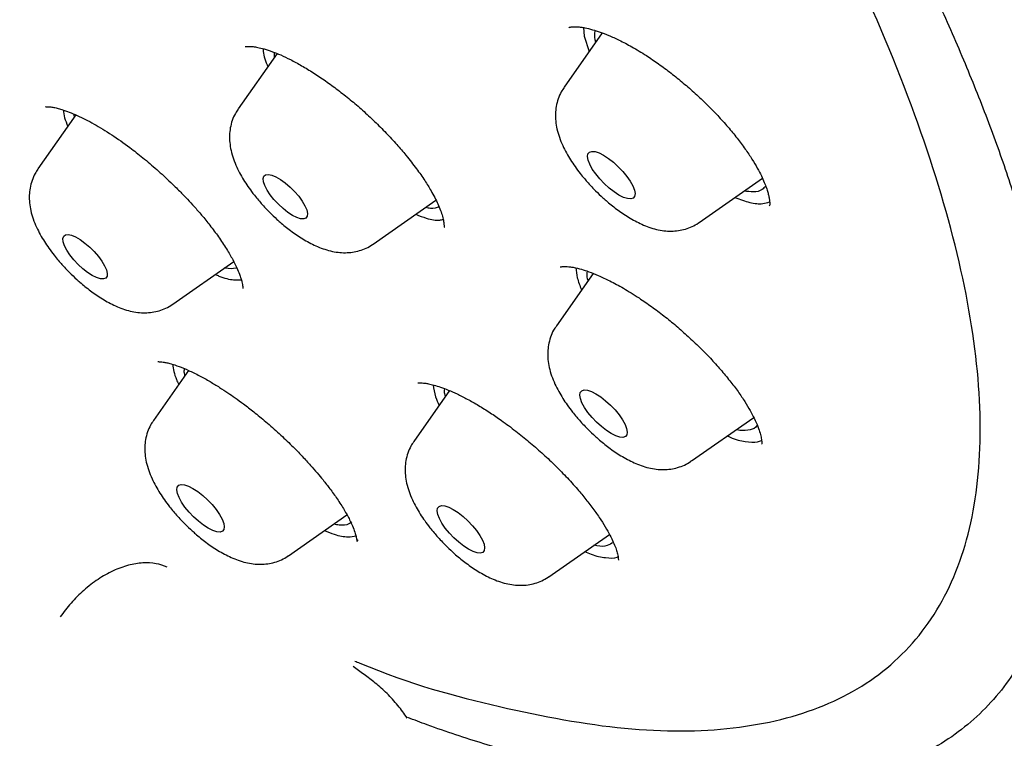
# Model space of a CAD drawing. Header units: millimetres. Extents: x 8 to 1577, y 12 to 2534.
# Tile 22 of 114: x 1344 to 1357, y 871 to 881. Entities that reach past the tile are written whole.
import ezdxf

# ---------------------------------------------------------------- set-up
doc = ezdxf.new("R2010")
doc.units = ezdxf.units.MM

msp = doc.modelspace()

# ---------------------------------------------------------------- linework, layer by layer
at = {"color": 7, "linetype": 'Continuous', "lineweight": 30}
for p, q in [((1351.624, 880.467), (1351.633, 880.356)), ((1351.863, 880.399), (1351.375, 879.703)), ((1351.633, 880.356), (1351.695, 880.16)), ((1347.304, 880.22), (1347.31, 880.225)), ((1347.705, 880.135), (1347.208, 879.428)), ((1347.674, 880.09), (1347.672, 880.148)), ((1345.133, 879.35), (1344.648, 878.66)), ((1345.116, 879.325), (1345.109, 879.36)), ((1353.1, 877.974), (1353.911, 878.539)), ((1348.934, 877.698), (1349.737, 878.26)), ((1346.374, 876.93), (1347.151, 877.474)), ((1351.746, 877.324), (1351.276, 876.654)), ((1346.573, 876.084), (1346.125, 875.444)), ((1349.909, 875.825), (1349.453, 875.175)), ((1353.002, 874.925), (1353.8, 875.482)), ((1347.85, 873.714), (1348.598, 874.236)), ((1351.178, 873.445), (1351.955, 873.987))]:
    msp.add_line(p, q, dxfattribs=at)
at = {"color": 7, "linetype": 'Continuous', "lineweight": 30, "flags": 128}
for points in [[(1352.076, 878.324), (1352.015, 878.365), (1351.951, 878.414), (1351.889, 878.471), (1351.83, 878.532), (1351.779, 878.596), (1351.735, 878.658), (1351.703, 878.718), (1351.682, 878.771), (1351.675, 878.816), (1351.68, 878.851), (1351.699, 878.873), (1351.73, 878.883), (1351.772, 878.88), (1351.822, 878.863), (1351.88, 878.834), (1351.942, 878.794), (1352.005, 878.745), (1352.068, 878.688), (1352.126, 878.627), (1352.178, 878.563), (1352.221, 878.501), (1352.254, 878.441), (1352.274, 878.388), (1352.282, 878.343), (1352.276, 878.308), (1352.257, 878.286), (1352.227, 878.276), (1352.185, 878.279), (1352.134, 878.296), (1352.076, 878.324)], [(1347.903, 878.065), (1347.843, 878.104), (1347.782, 878.152), (1347.722, 878.208), (1347.666, 878.267), (1347.617, 878.329), (1347.577, 878.389), (1347.548, 878.446), (1347.531, 878.495), (1347.527, 878.536), (1347.537, 878.566), (1347.559, 878.584), (1347.594, 878.588), (1347.638, 878.579), (1347.691, 878.558), (1347.749, 878.524), (1347.81, 878.48), (1347.871, 878.428), (1347.929, 878.37), (1347.982, 878.309), (1348.027, 878.248), (1348.061, 878.189), (1348.084, 878.136), (1348.094, 878.09), (1348.091, 878.055), (1348.075, 878.031), (1348.047, 878.02), (1348.007, 878.022), (1347.958, 878.037), (1347.903, 878.065)], [(1345.343, 877.297), (1345.283, 877.336), (1345.221, 877.384), (1345.161, 877.439), (1345.105, 877.499), (1345.056, 877.561), (1345.016, 877.621), (1344.987, 877.677), (1344.971, 877.727), (1344.967, 877.768), (1344.977, 877.798), (1344.999, 877.815), (1345.033, 877.82), (1345.078, 877.811), (1345.13, 877.789), (1345.188, 877.756), (1345.249, 877.712), (1345.311, 877.66), (1345.369, 877.602), (1345.422, 877.541), (1345.466, 877.48), (1345.501, 877.421), (1345.524, 877.368), (1345.534, 877.322), (1345.531, 877.287), (1345.515, 877.263), (1345.486, 877.252), (1345.447, 877.254), (1345.398, 877.269), (1345.343, 877.297)], [(1351.978, 875.275), (1351.916, 875.316), (1351.852, 875.365), (1351.79, 875.422), (1351.732, 875.483), (1351.68, 875.547), (1351.637, 875.609), (1351.604, 875.669), (1351.583, 875.722), (1351.576, 875.767), (1351.582, 875.802), (1351.6, 875.824), (1351.631, 875.834), (1351.673, 875.831), (1351.724, 875.814), (1351.781, 875.785), (1351.843, 875.745), (1351.906, 875.696), (1351.969, 875.639), (1352.027, 875.578), (1352.079, 875.514), (1352.122, 875.452), (1352.155, 875.392), (1352.175, 875.339), (1352.183, 875.294), (1352.177, 875.259), (1352.159, 875.237), (1352.128, 875.227), (1352.086, 875.23), (1352.035, 875.247), (1351.978, 875.275)], [(1346.826, 874.065), (1346.764, 874.105), (1346.701, 874.154), (1346.638, 874.211), (1346.58, 874.272), (1346.528, 874.336), (1346.485, 874.399), (1346.452, 874.458), (1346.432, 874.511), (1346.424, 874.556), (1346.43, 874.591), (1346.448, 874.614), (1346.479, 874.624), (1346.521, 874.62), (1346.572, 874.604), (1346.629, 874.575), (1346.691, 874.535), (1346.755, 874.485), (1346.817, 874.429), (1346.875, 874.367), (1346.927, 874.304), (1346.971, 874.241), (1347.003, 874.182), (1347.024, 874.128), (1347.031, 874.083), (1347.026, 874.049), (1347.007, 874.026), (1346.976, 874.016), (1346.934, 874.019), (1346.884, 874.036), (1346.826, 874.065)], [(1350.154, 873.796), (1350.092, 873.836), (1350.029, 873.886), (1349.967, 873.942), (1349.908, 874.004), (1349.856, 874.067), (1349.813, 874.13), (1349.781, 874.189), (1349.76, 874.243), (1349.752, 874.288), (1349.758, 874.322), (1349.777, 874.345), (1349.808, 874.355), (1349.849, 874.352), (1349.9, 874.335), (1349.958, 874.306), (1350.02, 874.266), (1350.083, 874.217), (1350.145, 874.16), (1350.204, 874.098), (1350.256, 874.035), (1350.299, 873.972), (1350.331, 873.913), (1350.352, 873.86), (1350.359, 873.815), (1350.354, 873.78), (1350.335, 873.757), (1350.304, 873.747), (1350.263, 873.751), (1350.212, 873.767), (1350.154, 873.796)]]:
    msp.add_lwpolyline(points, dxfattribs=at)
at = {"color": 7, "linetype": 'Continuous', "lineweight": 30}
for points, knots in [([(1394.298, 868.051), (1394.344, 868.096), (1394.434, 868.184), (1394.57, 868.324), (1394.688, 868.451), (1394.806, 868.586), (1394.906, 868.707), (1394.998, 868.824), (1395.083, 868.937), (1395.193, 869.093), (1395.32, 869.287), (1395.456, 869.517), (1395.578, 869.747), (1395.686, 869.971), (1395.785, 870.199), (1395.9, 870.497), (1396.019, 870.857), (1396.124, 871.261), (1396.206, 871.658), (1396.269, 872.054), (1396.316, 872.485), (1396.343, 872.883), (1396.354, 873.242), (1396.356, 873.539), (1396.352, 873.813), (1396.343, 874.069), (1396.33, 874.322), (1396.313, 874.577), (1396.292, 874.832), (1396.266, 875.093), (1396.236, 875.361), (1396.2, 875.641), (1396.16, 875.925), (1396.116, 876.204), (1396.072, 876.468), (1396.028, 876.716), (1395.982, 876.96), (1395.932, 877.208), (1395.879, 877.469), (1395.82, 877.747), (1395.755, 878.051), (1395.681, 878.384), (1395.613, 878.684), (1395.557, 878.928), (1395.517, 879.098), (1395.484, 879.236), (1395.459, 879.343), (1395.439, 879.424), (1395.423, 879.494), (1395.401, 879.583), (1395.371, 879.705), (1395.331, 879.868), (1395.283, 880.062), (1395.221, 880.306), (1395.147, 880.596), (1395.061, 880.923), (1394.971, 881.26), (1394.879, 881.601), (1394.783, 881.946), (1394.699, 882.243), (1394.628, 882.491), (1394.57, 882.69), (1394.512, 882.889), (1394.455, 883.084), (1394.401, 883.264), (1394.354, 883.42), (1394.315, 883.55), (1394.283, 883.655), (1394.257, 883.738), (1394.235, 883.81), (1394.209, 883.894), (1394.174, 884.007), (1394.128, 884.157), (1394.071, 884.338), (1394.003, 884.552), (1393.926, 884.793), (1393.842, 885.052), (1393.71, 885.455), (1393.533, 885.986), (1393.309, 886.639), (1393.086, 887.27), (1392.864, 887.884), (1392.641, 888.489), (1392.373, 889.197), (1392.06, 890.003), (1391.698, 890.905), (1391.308, 891.848), (1390.885, 892.839), (1390.422, 893.894), (1389.945, 894.953), (1389.329, 896.285), (1388.802, 897.394), (1388.374, 898.274), (1388.196, 898.638), (1388.026, 898.982), (1387.877, 899.281), (1387.75, 899.535), (1387.644, 899.746), (1387.551, 899.932), (1387.471, 900.091), (1387.403, 900.225), (1387.337, 900.355), (1387.261, 900.503), (1387.167, 900.689), (1387.055, 900.908), (1386.868, 901.269), (1386.606, 901.776), (1386.261, 902.432), (1385.906, 903.098), (1385.537, 903.771), (1385.157, 904.449), (1384.749, 905.16), (1384.311, 905.901), (1383.845, 906.668), (1383.349, 907.461), (1382.821, 908.28), (1382.257, 909.129), (1381.673, 909.98), (1381.068, 910.832), (1380.445, 911.682), (1379.785, 912.553), (1379.092, 913.439), (1378.371, 914.33), (1377.629, 915.219), (1376.866, 916.105), (1376.085, 916.984), (1375.285, 917.855), (1374.438, 918.75), (1373.543, 919.666), (1372.6, 920.598), (1371.647, 921.512), (1370.683, 922.406), (1369.718, 923.273), (1368.754, 924.112), (1367.792, 924.923), (1366.828, 925.714), (1365.79, 926.544), (1364.678, 927.406), (1363.493, 928.297), (1362.31, 929.16), (1361.13, 929.994), (1359.953, 930.809), (1358.772, 931.618), (1357.622, 932.396), (1356.502, 933.144), (1355.418, 933.859), (1354.35, 934.555), (1353.311, 935.223), (1352.312, 935.858), (1351.351, 936.46), (1350.43, 937.03), (1349.547, 937.569), (1348.702, 938.078), (1347.896, 938.557), (1347.128, 939.009), (1346.349, 939.462), (1345.536, 939.927), (1344.667, 940.416), (1343.772, 940.912), (1342.91, 941.381), (1342.087, 941.822), (1341.305, 942.235), (1340.673, 942.564), (1340.205, 942.806), (1339.916, 942.954), (1339.657, 943.086), (1339.43, 943.202), (1339.235, 943.301), (1339.081, 943.378), (1338.964, 943.437), (1338.88, 943.479), (1338.806, 943.517), (1338.722, 943.559), (1338.611, 943.614), (1338.461, 943.689), (1338.273, 943.783), (1338.023, 943.907), (1337.722, 944.056), (1337.385, 944.221), (1337.046, 944.387), (1336.708, 944.55), (1336.063, 944.861), (1335.113, 945.31), (1333.86, 945.887), (1332.947, 946.296), (1332.373, 946.545), (1332.144, 946.644), (1331.932, 946.734), (1331.743, 946.812), (1331.581, 946.88), (1331.444, 946.936), (1331.334, 946.98), (1331.242, 947.018), (1331.152, 947.054), (1331.047, 947.096), (1330.92, 947.146), (1330.771, 947.205), (1330.564, 947.284), (1330.3, 947.385), (1329.975, 947.505), (1329.625, 947.631), (1329.316, 947.739), (1329.067, 947.823), (1328.892, 947.88), (1328.744, 947.928), (1328.619, 947.968), (1328.509, 948.002), (1328.39, 948.039), (1328.254, 948.08), (1328.095, 948.128), (1327.918, 948.179), (1327.718, 948.235), (1327.496, 948.296), (1327.266, 948.356), (1327.041, 948.412), (1326.807, 948.467), (1326.564, 948.522), (1326.313, 948.575), (1326.083, 948.619), (1325.874, 948.657), (1325.678, 948.69), (1325.513, 948.715), (1325.37, 948.735), (1325.241, 948.752), (1325.093, 948.771), (1324.935, 948.788), (1324.766, 948.805), (1324.598, 948.819), (1324.431, 948.831), (1324.261, 948.84), (1324.076, 948.848), (1323.877, 948.853), (1323.681, 948.853), (1323.498, 948.851), (1323.329, 948.845), (1323.163, 948.837), (1322.994, 948.825), (1322.827, 948.811), (1322.676, 948.794), (1322.54, 948.777), (1322.411, 948.759), (1322.284, 948.739), (1322.15, 948.715), (1321.998, 948.686), (1321.83, 948.649), (1321.657, 948.606), (1321.479, 948.557), (1321.302, 948.503), (1321.124, 948.443), (1320.953, 948.379), (1320.781, 948.308), (1320.607, 948.23), (1320.435, 948.146), (1320.21, 948.025), (1319.938, 947.861), (1319.706, 947.696), (1319.559, 947.583), (1319.496, 947.532), (1319.431, 947.479), (1319.363, 947.422), (1319.286, 947.354), (1319.175, 947.254), (1319.034, 947.119), (1318.927, 947.011), (1318.869, 946.952)], [0, 0, 0, 0, 0.00138, 0.002687, 0.004631, 0.006425, 0.008093, 0.009738, 0.01134, 0.012866, 0.016237, 0.019442, 0.022322, 0.0254, 0.028306, 0.031239, 0.036849, 0.04191, 0.046106, 0.051257, 0.056163, 0.061443, 0.065192, 0.068707, 0.071701, 0.074593, 0.077447, 0.0803, 0.083201, 0.086012, 0.089047, 0.092141, 0.095284, 0.09838, 0.10125, 0.103891, 0.106443, 0.109173, 0.111963, 0.114965, 0.118278, 0.121904, 0.125838, 0.128004, 0.129831, 0.131319, 0.13247, 0.133282, 0.133919, 0.134722, 0.136115, 0.137844, 0.139908, 0.142307, 0.145596, 0.149095, 0.152622, 0.156178, 0.159762, 0.163375, 0.16541, 0.167454, 0.169508, 0.17156, 0.173429, 0.175046, 0.176338, 0.177407, 0.17825, 0.178886, 0.179607, 0.18081, 0.18233, 0.184167, 0.186321, 0.188792, 0.191478, 0.194126, 0.200914, 0.207363, 0.213496, 0.219488, 0.225381, 0.231173, 0.240073, 0.248728, 0.257138, 0.267104, 0.277025, 0.28692, 0.296786, 0.31408, 0.317466, 0.320845, 0.324007, 0.32684, 0.328987, 0.330896, 0.332569, 0.334005, 0.335204, 0.33619, 0.337526, 0.339193, 0.341191, 0.343399, 0.348898, 0.354734, 0.360913, 0.366561, 0.372473, 0.378622, 0.384988, 0.391569, 0.398244, 0.405127, 0.41222, 0.419526, 0.42635, 0.433345, 0.440511, 0.447823, 0.455152, 0.462478, 0.469803, 0.477129, 0.484456, 0.491768, 0.499941, 0.5081, 0.516247, 0.524382, 0.532504, 0.540467, 0.548415, 0.556362, 0.564327, 0.574086, 0.58387, 0.593672, 0.603484, 0.613313, 0.623185, 0.633099, 0.642224, 0.651385, 0.660472, 0.669258, 0.677734, 0.685902, 0.693762, 0.701315, 0.70856, 0.715497, 0.722128, 0.728451, 0.735754, 0.743323, 0.751168, 0.75929, 0.76604, 0.772971, 0.780083, 0.782904, 0.785504, 0.787822, 0.789856, 0.791607, 0.793076, 0.793991, 0.794747, 0.795345, 0.795997, 0.796998, 0.798348, 0.800048, 0.802098, 0.80511, 0.808193, 0.811267, 0.814333, 0.81739, 0.828891, 0.840383, 0.852012, 0.854222, 0.856421, 0.858428, 0.860198, 0.86173, 0.863025, 0.86408, 0.864839, 0.865623, 0.866616, 0.867818, 0.869229, 0.87085, 0.873686, 0.876794, 0.880173, 0.883822, 0.885774, 0.887493, 0.888956, 0.890164, 0.891177, 0.892216, 0.893681, 0.895231, 0.896961, 0.898965, 0.901243, 0.903672, 0.905979, 0.908153, 0.910903, 0.913509, 0.915901, 0.918026, 0.920059, 0.922079, 0.923235, 0.924601, 0.926179, 0.92796, 0.929673, 0.93163, 0.933406, 0.93513, 0.937178, 0.939469, 0.941667, 0.943688, 0.945564, 0.947325, 0.94927, 0.951284, 0.952996, 0.954437, 0.955952, 0.957406, 0.958849, 0.96061, 0.962697, 0.964771, 0.966732, 0.969081, 0.971169, 0.973215, 0.975393, 0.977593, 0.979797, 0.982003, 0.986336, 0.990689, 0.991548, 0.992421, 0.993307, 0.994208, 0.995172, 0.996436, 0.998044, 1, 1, 1, 1]), ([(1352.458, 860.841), (1352.727, 860.7), (1353.265, 860.42), (1354.134, 859.988), (1355.065, 859.545), (1356.05, 859.103), (1356.995, 858.705), (1357.9, 858.348), (1358.765, 858.031), (1359.605, 857.748), (1360.419, 857.498), (1361.207, 857.28), (1362.016, 857.082), (1362.841, 856.912), (1363.669, 856.776), (1364.458, 856.682), (1365.21, 856.628), (1365.932, 856.614), (1366.611, 856.639), (1367.246, 856.701), (1367.841, 856.797), (1368.405, 856.928), (1368.956, 857.099), (1369.487, 857.313), (1369.991, 857.573), (1370.453, 857.869), (1370.874, 858.2), (1371.258, 858.569), (1371.598, 858.968), (1371.896, 859.394), (1372.155, 859.844), (1372.379, 860.327), (1372.574, 860.856), (1372.736, 861.435), (1372.86, 862.06), (1372.942, 862.713), (1372.984, 863.392), (1372.986, 864.102), (1372.95, 864.83), (1372.877, 865.572), (1372.771, 866.327), (1372.629, 867.107), (1372.447, 867.935), (1372.221, 868.813), (1371.951, 869.734), (1371.644, 870.67), (1371.302, 871.62), (1370.923, 872.591), (1370.515, 873.566), (1370.079, 874.541), (1369.619, 875.514), (1369.128, 876.503), (1368.589, 877.537), (1368.001, 878.615), (1367.367, 879.727), (1366.706, 880.841), (1366.019, 881.955), (1365.301, 883.078), (1364.566, 884.189), (1363.817, 885.287), (1363.056, 886.37), (1362.27, 887.456), (1361.436, 888.579), (1360.551, 889.736), (1359.625, 890.914), (1358.684, 892.08), (1357.729, 893.232), (1356.753, 894.381), (1355.775, 895.504), (1354.796, 896.6), (1353.82, 897.67), (1352.828, 898.732), (1351.792, 899.817), (1350.712, 900.922), (1349.598, 902.034), (1348.482, 903.12), (1347.368, 904.181), (1346.244, 905.225), (1345.133, 906.233), (1344.035, 907.205), (1342.953, 908.141), (1341.867, 909.058), (1340.747, 909.983), (1339.591, 910.912), (1338.415, 911.832), (1337.252, 912.716), (1336.103, 913.566), (1334.958, 914.388), (1333.839, 915.167), (1332.746, 915.905), (1331.681, 916.602), (1330.623, 917.272), (1329.544, 917.932), (1328.444, 918.579), (1327.339, 919.204), (1326.259, 919.787), (1325.205, 920.329), (1324.168, 920.837), (1323.167, 921.3), (1322.202, 921.72), (1321.273, 922.099), (1320.364, 922.445), (1319.447, 922.767), (1318.528, 923.06), (1317.617, 923.319), (1316.742, 923.534), (1315.902, 923.709), (1315.089, 923.844), (1314.32, 923.939), (1313.592, 923.994), (1312.905, 924.013), (1312.245, 923.997), (1311.595, 923.943), (1310.959, 923.85), (1310.346, 923.712), (1309.774, 923.537), (1309.243, 923.323), (1308.747, 923.072), (1308.295, 922.787), (1307.886, 922.471), (1307.518, 922.127), (1307.183, 921.75), (1306.901, 921.367), (1306.666, 920.984), (1306.452, 920.574), (1306.25, 920.101), (1306.069, 919.557), (1305.929, 918.994), (1305.827, 918.415), (1305.759, 917.822), (1305.725, 917.207), (1305.722, 916.571), (1305.751, 915.916), (1305.808, 915.269), (1305.888, 914.635), (1305.997, 913.96), (1306.145, 913.205), (1306.342, 912.365), (1306.571, 911.521), (1306.828, 910.674), (1307.11, 909.827), (1307.422, 908.969), (1307.761, 908.099), (1308.127, 907.22), (1308.542, 906.277), (1309.013, 905.269), (1309.54, 904.204), (1310.097, 903.132), (1310.683, 902.057), (1311.302, 900.968), (1311.943, 899.886), (1312.602, 898.814), (1313.276, 897.753), (1313.978, 896.683), (1314.729, 895.575), (1315.53, 894.429), (1316.375, 893.257), (1317.239, 892.093), (1318.121, 890.939), (1319.027, 889.784), (1319.94, 888.651), (1320.858, 887.541), (1321.778, 886.454), (1322.717, 885.371), (1323.701, 884.261), (1324.733, 883.126), (1325.801, 881.979), (1326.875, 880.854), (1327.952, 879.751), (1329.043, 878.661), (1330.126, 877.604), (1331.199, 876.58), (1332.261, 875.59), (1333.331, 874.615), (1334.337, 873.719), (1335.278, 872.898), (1336.233, 872.081), (1337.273, 871.21), (1338.396, 870.293), (1339.351, 869.531), (1339.931, 869.082), (1340.137, 868.923)], [0, 0, 0, 0, 0.004427, 0.008853, 0.014514, 0.020176, 0.025836, 0.031112, 0.036388, 0.041664, 0.046816, 0.051969, 0.057122, 0.063103, 0.069085, 0.074885, 0.080688, 0.086491, 0.092291, 0.097778, 0.103267, 0.108756, 0.114243, 0.120224, 0.126206, 0.132006, 0.137809, 0.143612, 0.149412, 0.154899, 0.160388, 0.165877, 0.171364, 0.177345, 0.183327, 0.189127, 0.19493, 0.200734, 0.206533, 0.21202, 0.217509, 0.222998, 0.228485, 0.234467, 0.240448, 0.246248, 0.252051, 0.257855, 0.263655, 0.269141, 0.27463, 0.28012, 0.285606, 0.291588, 0.297569, 0.303369, 0.309172, 0.314976, 0.320776, 0.326262, 0.331751, 0.337241, 0.342727, 0.348709, 0.35469, 0.36049, 0.366294, 0.372097, 0.377897, 0.383383, 0.388872, 0.394362, 0.399848, 0.40583, 0.411812, 0.417611, 0.423415, 0.429218, 0.435018, 0.440504, 0.445993, 0.451483, 0.456969, 0.462951, 0.468933, 0.474732, 0.480536, 0.486339, 0.492139, 0.497625, 0.503115, 0.508604, 0.51409, 0.520072, 0.526054, 0.531854, 0.537657, 0.54346, 0.54926, 0.554746, 0.560236, 0.565725, 0.571211, 0.577193, 0.583175, 0.588975, 0.594778, 0.600581, 0.606381, 0.611867, 0.617357, 0.622846, 0.628332, 0.634314, 0.640296, 0.646096, 0.651899, 0.657702, 0.663502, 0.668989, 0.674478, 0.679967, 0.685454, 0.68988, 0.694307, 0.699967, 0.705629, 0.71129, 0.716565, 0.721842, 0.727117, 0.73227, 0.737423, 0.742575, 0.747002, 0.751428, 0.757089, 0.762751, 0.768411, 0.773687, 0.778964, 0.784239, 0.789391, 0.794545, 0.799697, 0.805678, 0.81166, 0.81746, 0.823263, 0.829066, 0.834866, 0.840353, 0.845842, 0.851331, 0.856818, 0.862799, 0.868781, 0.874581, 0.880384, 0.886188, 0.891987, 0.897474, 0.902963, 0.908452, 0.913939, 0.919921, 0.925902, 0.931702, 0.937505, 0.943309, 0.949109, 0.954595, 0.960084, 0.965574, 0.97106, 0.975486, 0.979913, 0.985574, 0.991236, 0.996896, 1, 1, 1, 1]), ([(1378.098, 854.065), (1378.182, 854.136), (1378.356, 854.283), (1378.531, 854.473), (1378.654, 854.622), (1378.728, 854.718), (1378.794, 854.809), (1378.85, 854.892), (1378.898, 854.966), (1378.937, 855.03), (1378.969, 855.085), (1378.999, 855.138), (1379.032, 855.198), (1379.07, 855.27), (1379.115, 855.362), (1379.167, 855.475), (1379.222, 855.604), (1379.273, 855.735), (1379.317, 855.858), (1379.354, 855.972), (1379.387, 856.079), (1379.416, 856.185), (1379.445, 856.297), (1379.474, 856.421), (1379.504, 856.562), (1379.534, 856.723), (1379.562, 856.902), (1379.587, 857.091), (1379.607, 857.28), (1379.621, 857.461), (1379.632, 857.641), (1379.64, 857.818), (1379.644, 857.993), (1379.645, 858.157), (1379.643, 858.312), (1379.64, 858.469), (1379.634, 858.636), (1379.625, 858.825), (1379.612, 859.037), (1379.594, 859.269), (1379.571, 859.511), (1379.537, 859.815), (1379.491, 860.173), (1379.429, 860.587), (1379.36, 860.995), (1379.284, 861.404), (1379.2, 861.818), (1379.112, 862.238), (1379.013, 862.69), (1378.902, 863.179), (1378.778, 863.698), (1378.651, 864.213), (1378.522, 864.714), (1378.395, 865.195), (1378.27, 865.653), (1378.142, 866.108), (1378.006, 866.581), (1377.858, 867.082), (1377.702, 867.595), (1377.453, 868.394), (1377.098, 869.486), (1376.615, 870.888), (1376.099, 872.308), (1375.55, 873.748), (1374.968, 875.205), (1374.354, 876.681), (1373.726, 878.133), (1373.086, 879.558), (1372.437, 880.957), (1371.759, 882.369), (1371.055, 883.795), (1370.322, 885.235), (1369.709, 886.408), (1369.222, 887.313), (1368.876, 887.943), (1368.52, 888.576), (1368.152, 889.216), (1367.801, 889.811), (1367.465, 890.369), (1367.141, 890.896), (1366.844, 891.368), (1366.591, 891.766), (1366.395, 892.068), (1366.218, 892.339), (1366.059, 892.58), (1365.916, 892.795), (1365.783, 892.994), (1365.646, 893.196), (1365.493, 893.42), (1365.328, 893.661), (1365.152, 893.914), (1364.973, 894.169), (1364.788, 894.431), (1364.601, 894.692), (1364.297, 895.112), (1363.875, 895.685), (1363.327, 896.406), (1362.725, 897.179), (1362.057, 898.012), (1361.314, 898.907), (1360.55, 899.799), (1359.764, 900.685), (1358.96, 901.563), (1358.139, 902.43), (1357.304, 903.283), (1356.457, 904.122), (1355.598, 904.949), (1354.727, 905.762), (1353.846, 906.56), (1352.924, 907.372), (1351.962, 908.194), (1350.963, 909.021), (1349.963, 909.824), (1348.964, 910.605), (1347.965, 911.364), (1347.008, 912.073), (1346.088, 912.739), (1345.197, 913.371), (1344.394, 913.93), (1343.675, 914.426), (1343.174, 914.769), (1342.793, 915.029), (1342.541, 915.2), (1342.305, 915.36), (1342.11, 915.492), (1341.963, 915.591), (1341.858, 915.662), (1341.764, 915.724), (1341.662, 915.794), (1341.531, 915.881), (1341.374, 915.986), (1341.2, 916.102), (1341.017, 916.224), (1340.742, 916.408), (1340.369, 916.654), (1339.9, 916.963), (1339.309, 917.35), (1338.616, 917.8), (1337.828, 918.307), (1337.192, 918.711), (1336.695, 919.025), (1336.332, 919.253), (1335.973, 919.478), (1335.622, 919.697), (1335.283, 919.907), (1334.955, 920.109), (1334.635, 920.306), (1334.334, 920.49), (1334.034, 920.673), (1333.721, 920.863), (1333.363, 921.079), (1332.962, 921.321), (1332.519, 921.585), (1332.037, 921.871), (1331.515, 922.179), (1330.952, 922.508), (1330.564, 922.733), (1330.363, 922.85)], [0, 0, 0, 0, 0.006988, 0.014481, 0.01748, 0.020422, 0.023064, 0.025391, 0.027443, 0.029173, 0.030579, 0.031833, 0.033369, 0.03521, 0.037355, 0.040242, 0.043485, 0.046568, 0.049374, 0.051901, 0.054151, 0.056445, 0.058704, 0.061289, 0.064199, 0.067492, 0.07112, 0.074977, 0.078648, 0.082085, 0.08529, 0.08877, 0.091937, 0.094886, 0.097648, 0.100305, 0.103213, 0.106501, 0.110167, 0.114211, 0.118354, 0.122397, 0.129366, 0.136014, 0.142461, 0.148902, 0.15534, 0.161801, 0.168383, 0.176229, 0.184197, 0.191967, 0.19949, 0.206659, 0.213387, 0.219732, 0.226636, 0.234064, 0.2415, 0.248777, 0.268349, 0.287888, 0.307426, 0.326963, 0.3465, 0.366036, 0.385572, 0.403476, 0.421384, 0.439304, 0.457225, 0.475146, 0.493061, 0.500719, 0.508375, 0.516029, 0.523681, 0.531379, 0.537301, 0.543517, 0.550029, 0.553908, 0.55744, 0.560591, 0.563361, 0.565804, 0.568067, 0.570251, 0.572792, 0.575821, 0.578541, 0.581538, 0.584568, 0.587553, 0.590491, 0.59897, 0.607106, 0.615114, 0.625323, 0.635502, 0.645697, 0.655905, 0.666119, 0.676293, 0.686444, 0.696588, 0.706734, 0.716922, 0.727136, 0.737352, 0.748775, 0.760164, 0.771542, 0.78292, 0.794301, 0.805686, 0.815709, 0.825888, 0.836348, 0.843445, 0.850756, 0.853687, 0.85665, 0.859514, 0.861878, 0.863429, 0.864622, 0.865523, 0.866676, 0.868198, 0.870051, 0.872138, 0.874265, 0.876429, 0.881728, 0.887236, 0.892804, 0.902388, 0.911511, 0.920467, 0.924741, 0.929016, 0.933275, 0.937419, 0.941426, 0.945298, 0.949033, 0.95279, 0.955976, 0.959693, 0.963941, 0.968719, 0.974028, 0.979756, 0.985995, 0.992743, 1, 1, 1, 1]), ([(1330.318, 917.667), (1330.431, 917.596), (1330.645, 917.464), (1330.946, 917.274), (1331.207, 917.108), (1331.427, 916.966), (1331.612, 916.847), (1331.776, 916.74), (1332.029, 916.575), (1332.381, 916.343), (1332.951, 915.962), (1333.646, 915.489), (1334.514, 914.884), (1335.437, 914.224), (1336.415, 913.506), (1337.419, 912.751), (1338.448, 911.957), (1339.5, 911.124), (1340.553, 910.271), (1341.603, 909.398), (1342.673, 908.489), (1343.761, 907.542), (1344.865, 906.558), (1345.964, 905.556), (1347.057, 904.539), (1348.141, 903.506), (1349.196, 902.479), (1350.221, 901.461), (1351.215, 900.452), (1352.199, 899.435), (1353.17, 898.409), (1354.147, 897.354), (1355.13, 896.272), (1356.114, 895.163), (1357.081, 894.049), (1358.03, 892.931), (1358.959, 891.811), (1359.849, 890.712), (1360.701, 889.634), (1361.516, 888.58), (1362.31, 887.527), (1363.082, 886.477), (1363.846, 885.411), (1364.6, 884.328), (1365.341, 883.231), (1366.053, 882.142), (1366.736, 881.061), (1367.389, 879.99), (1367.986, 878.973), (1368.53, 878.009), (1369.025, 877.097), (1369.389, 876.397), (1369.638, 875.903), (1369.781, 875.616), (1369.915, 875.344), (1370.025, 875.116), (1370.122, 874.913), (1370.215, 874.716), (1370.327, 874.477), (1370.455, 874.198), (1370.6, 873.878), (1370.699, 873.654), (1370.751, 873.534)], [0, 0, 0, 0, 0.007184, 0.013512, 0.018985, 0.023599, 0.027355, 0.030607, 0.033897, 0.043173, 0.052607, 0.069452, 0.086298, 0.106352, 0.126407, 0.146462, 0.167949, 0.189437, 0.210924, 0.232412, 0.253884, 0.276669, 0.299463, 0.322257, 0.34505, 0.367847, 0.390647, 0.412131, 0.433615, 0.455098, 0.476582, 0.498061, 0.520846, 0.543643, 0.56644, 0.589237, 0.612033, 0.634824, 0.656306, 0.677788, 0.69927, 0.720752, 0.742231, 0.765012, 0.787806, 0.8106, 0.833394, 0.856187, 0.878968, 0.899011, 0.919054, 0.939097, 0.945712, 0.952281, 0.958472, 0.964237, 0.967807, 0.972331, 0.97781, 0.984246, 0.991641, 1, 1, 1, 1]), ([(1342.014, 875.625), (1341.86, 875.73), (1341.414, 876.032), (1340.668, 876.568), (1339.778, 877.229), (1338.884, 877.92), (1337.991, 878.636), (1337.102, 879.374), (1336.215, 880.135), (1335.333, 880.919), (1334.457, 881.722), (1333.593, 882.541), (1332.741, 883.374), (1331.901, 884.224), (1331.074, 885.086), (1330.265, 885.958), (1329.478, 886.835), (1328.714, 887.717), (1327.972, 888.604), (1327.254, 889.495), (1326.558, 890.39), (1325.889, 891.284), (1325.25, 892.173), (1324.641, 893.055), (1324.062, 893.931), (1323.514, 894.8), (1322.998, 895.658), (1322.518, 896.501), (1322.074, 897.329), (1321.665, 898.142), (1321.293, 898.938), (1320.96, 899.713), (1320.669, 900.462), (1320.419, 901.186), (1320.21, 901.884), (1320.042, 902.556), (1319.917, 903.202), (1319.833, 903.818), (1319.79, 904.402), (1319.789, 904.954), (1319.83, 905.473), (1319.911, 905.958), (1320.033, 906.41), (1320.195, 906.824), (1320.398, 907.201), (1320.641, 907.54), (1320.924, 907.841), (1321.246, 908.102), (1321.607, 908.32), (1322.006, 908.496), (1322.442, 908.63), (1322.916, 908.721), (1323.428, 908.77), (1323.974, 908.776), (1324.552, 908.741), (1325.159, 908.665), (1325.797, 908.548), (1326.464, 908.389), (1327.157, 908.191), (1327.875, 907.953), (1328.615, 907.676), (1329.379, 907.359), (1330.165, 907.004), (1330.969, 906.61), (1331.788, 906.179), (1332.621, 905.713), (1333.467, 905.21), (1334.328, 904.672), (1335.201, 904.098), (1336.083, 903.491), (1336.971, 902.855), (1337.859, 902.193), (1338.751, 901.502), (1339.645, 900.784), (1340.537, 900.043), (1341.424, 899.281), (1342.303, 898.5), (1343.178, 897.697), (1344.042, 896.875), (1344.701, 896.234), (1345.065, 895.864), (1345.15, 895.777)], [0, 0, 0, 0, 0.006759, 0.019562, 0.032418, 0.045357, 0.058186, 0.071009, 0.083854, 0.096747, 0.109636, 0.122479, 0.135304, 0.148137, 0.161073, 0.173928, 0.186733, 0.199516, 0.212295, 0.225098, 0.237955, 0.250895, 0.263724, 0.276547, 0.289392, 0.302286, 0.315175, 0.328018, 0.340843, 0.353676, 0.366612, 0.379468, 0.392272, 0.405055, 0.417835, 0.430638, 0.443495, 0.456434, 0.469264, 0.482088, 0.494932, 0.507825, 0.520715, 0.533558, 0.546383, 0.559215, 0.572152, 0.585007, 0.597812, 0.610594, 0.623374, 0.636177, 0.649034, 0.661973, 0.674803, 0.687626, 0.700471, 0.713364, 0.726253, 0.739097, 0.751921, 0.764754, 0.77769, 0.790546, 0.80335, 0.816133, 0.828913, 0.841716, 0.854573, 0.867512, 0.880342, 0.893165, 0.906009, 0.918903, 0.931792, 0.944635, 0.95746, 0.970293, 0.983229, 0.996084, 1, 1, 1, 1]), ([(1348.7, 872.367), (1348.721, 872.359), (1349.391, 872.074), (1350.569, 871.759), (1352.187, 871.456), (1353.576, 871.467), (1354.737, 871.753), (1355.644, 872.319), (1356.286, 873.154), (1356.653, 874.246), (1356.737, 875.577), (1356.54, 877.127), (1356.062, 878.871), (1355.312, 880.783), (1354.302, 882.831), (1353.047, 884.986), (1351.566, 887.212), (1349.884, 889.475), (1348.026, 891.739), (1346.021, 893.971), (1343.9, 896.133), (1341.697, 898.194), (1339.446, 900.119), (1337.183, 901.881), (1334.941, 903.45), (1332.758, 904.803), (1330.665, 905.919), (1328.697, 906.779), (1326.884, 907.371), (1325.254, 907.686), (1323.833, 907.718), (1322.643, 907.466), (1321.702, 906.936), (1321.025, 906.134), (1320.623, 905.075), (1320.502, 903.773), (1320.663, 902.25), (1321.106, 900.529), (1321.821, 898.638), (1322.8, 896.605), (1324.021, 894.462), (1325.487, 892.244), (1326.614, 890.656), (1327.292, 889.824), (1327.357, 889.744)], [0, 0, 0, 0, 0.0007925, 0.0257072, 0.0506219, 0.0755366, 0.1004513, 0.1253661, 0.1502808, 0.1751955, 0.2001102, 0.2250249, 0.2499397, 0.2748544, 0.2997691, 0.3246838, 0.3495985, 0.3745133, 0.399428, 0.4243427, 0.4492574, 0.4741721, 0.4990868, 0.5240016, 0.5489163, 0.573831, 0.5987457, 0.6236604, 0.6485752, 0.6734899, 0.6984046, 0.7233193, 0.748234, 0.7731488, 0.7980635, 0.8229782, 0.8478929, 0.8728076, 0.8977224, 0.9226371, 0.9475518, 0.9724665, 0.9973812, 1, 1, 1, 1]), ([(1345.631, 895.29), (1345.664, 895.257), (1345.976, 894.942), (1346.55, 894.334), (1347.353, 893.466), (1348.136, 892.588), (1348.902, 891.7), (1349.645, 890.806), (1350.364, 889.912), (1351.056, 889.019), (1351.722, 888.127), (1352.361, 887.236), (1352.972, 886.352), (1353.55, 885.476), (1354.096, 884.61), (1354.609, 883.753), (1355.089, 882.909), (1355.532, 882.081), (1355.936, 881.272), (1356.3, 880.485), (1356.625, 879.718), (1356.91, 878.972), (1357.155, 878.248), (1357.36, 877.549), (1357.523, 876.877), (1357.646, 876.235), (1357.728, 875.621), (1357.769, 875.037), (1357.769, 874.484), (1357.728, 873.966), (1357.646, 873.482), (1357.523, 873.033), (1357.359, 872.619), (1357.153, 872.244), (1356.907, 871.91), (1356.621, 871.617), (1356.294, 871.364), (1355.927, 871.152), (1355.52, 870.982), (1355.076, 870.853), (1354.596, 870.765), (1354.083, 870.719), (1353.537, 870.714), (1352.957, 870.751), (1352.347, 870.828), (1351.709, 870.946), (1351.044, 871.104), (1350.349, 871.306), (1349.792, 871.487), (1349.459, 871.614), (1349.376, 871.646)], [0, 0, 0, 0, 0.0025366, 0.0239573, 0.0453708, 0.0668249, 0.0883691, 0.1100524, 0.13155, 0.1530377, 0.1745614, 0.196167, 0.2177652, 0.2392864, 0.2607766, 0.2822816, 0.3039579, 0.3254999, 0.3469563, 0.3683766, 0.389791, 0.4112453, 0.4327893, 0.4544717, 0.4759708, 0.4974589, 0.5189821, 0.5405863, 0.5621861, 0.5837079, 0.6051975, 0.6267009, 0.6483785, 0.6699208, 0.6913768, 0.712796, 0.7342113, 0.7556659, 0.7772095, 0.798891, 0.8203902, 0.8418783, 0.8634012, 0.885005, 0.9066043, 0.9281256, 0.949615, 0.9711186, 0.9927969, 1, 1, 1, 1]), ([(1351.435, 880.465), (1351.441, 880.468), (1351.452, 880.474), (1351.491, 880.478), (1351.54, 880.478), (1351.59, 880.473), (1351.652, 880.462), (1351.732, 880.443), (1351.835, 880.41), (1351.95, 880.366), (1352.085, 880.305), (1352.246, 880.22), (1352.416, 880.117), (1352.584, 880.003), (1352.743, 879.885), (1352.9, 879.758), (1353.053, 879.624), (1353.201, 879.485), (1353.34, 879.342), (1353.47, 879.197), (1353.588, 879.054), (1353.691, 878.915), (1353.777, 878.787), (1353.845, 878.672), (1353.897, 878.573), (1353.935, 878.489), (1353.962, 878.419), (1353.98, 878.361), (1353.993, 878.307), (1354.001, 878.263), (1354.004, 878.225), (1354.005, 878.198), (1354, 878.187), (1353.996, 878.182)], [0, 0, 0, 0, 0.05228, 0.095836, 0.119826, 0.140201, 0.159004, 0.192363, 0.220082, 0.248948, 0.282273, 0.320039, 0.36223, 0.396757, 0.432079, 0.46739, 0.502678, 0.537929, 0.573141, 0.608324, 0.643251, 0.677868, 0.710825, 0.7411, 0.768731, 0.793754, 0.816202, 0.83611, 0.855799, 0.882021, 0.914961, 0.95434, 1, 1, 1, 1]), ([(1351.779, 880.279), (1351.771, 880.323), (1351.76, 880.38), (1351.773, 880.419), (1351.776, 880.428)], [0, 0, 0, 0, 0.762414, 1, 1, 1, 1]), ([(1347.299, 880.225), (1347.3, 880.225), (1347.303, 880.225), (1347.321, 880.226), (1347.356, 880.226), (1347.4, 880.223), (1347.458, 880.215), (1347.543, 880.194), (1347.641, 880.162), (1347.755, 880.116), (1347.879, 880.057), (1348.019, 879.981), (1348.17, 879.89), (1348.325, 879.786), (1348.483, 879.67), (1348.642, 879.545), (1348.8, 879.41), (1348.953, 879.267), (1349.1, 879.12), (1349.234, 878.975), (1349.365, 878.822), (1349.486, 878.666), (1349.593, 878.515), (1349.668, 878.392), (1349.723, 878.292), (1349.763, 878.207), (1349.797, 878.126), (1349.822, 878.051), (1349.837, 877.98), (1349.841, 877.933), (1349.842, 877.916), (1349.844, 877.916), (1349.844, 877.916)], [0, 0, 0, 0, 0.0469218, 0.0832521, 0.1090602, 0.1309926, 0.1574087, 0.1845913, 0.2177826, 0.2467188, 0.2789833, 0.3139374, 0.3493607, 0.3850617, 0.4210239, 0.4572324, 0.4936891, 0.5304065, 0.5673929, 0.6034654, 0.6375532, 0.6798304, 0.7184531, 0.7534301, 0.7778746, 0.804001, 0.8322357, 0.8625143, 0.8948641, 0.9313347, 0.9727606, 1, 1, 1, 1]), ([(1347.526, 880.197), (1347.526, 880.192), (1347.527, 880.134), (1347.549, 880.055), (1347.585, 879.975), (1347.588, 879.969)], [0, 0, 0, 0, 0.0890978, 0.9257042, 1, 1, 1, 1]), ([(1351.376, 879.701), (1351.363, 879.683), (1351.332, 879.637), (1351.297, 879.555), (1351.272, 879.46), (1351.263, 879.364), (1351.266, 879.267), (1351.283, 879.166), (1351.313, 879.063), (1351.354, 878.961), (1351.403, 878.865), (1351.456, 878.776), (1351.515, 878.688), (1351.575, 878.608), (1351.632, 878.538), (1351.686, 878.476), (1351.734, 878.424), (1351.767, 878.391), (1351.778, 878.38)], [0, 0, 0, 0, 0.044347, 0.109051, 0.17643, 0.239762, 0.306694, 0.379327, 0.458831, 0.539518, 0.612848, 0.682333, 0.748265, 0.819281, 0.871204, 0.915868, 0.97099, 1, 1, 1, 1]), ([(1344.744, 879.457), (1344.744, 879.457), (1344.743, 879.455), (1344.754, 879.455), (1344.786, 879.455), (1344.838, 879.449), (1344.892, 879.437), (1344.96, 879.418), (1345.045, 879.388), (1345.148, 879.345), (1345.255, 879.294), (1345.399, 879.216), (1345.588, 879.101), (1345.8, 878.952), (1345.994, 878.8), (1346.17, 878.651), (1346.327, 878.506), (1346.457, 878.379), (1346.556, 878.275), (1346.65, 878.173), (1346.748, 878.062), (1346.853, 877.932), (1346.962, 877.786), (1347.06, 877.638), (1347.137, 877.505), (1347.19, 877.398), (1347.223, 877.318), (1347.244, 877.259), (1347.256, 877.215), (1347.263, 877.18), (1347.267, 877.149), (1347.267, 877.135), (1347.269, 877.135), (1347.27, 877.135)], [0, 0, 0, 0, 0.011953, 0.051077, 0.082899, 0.109054, 0.134076, 0.158144, 0.192434, 0.224519, 0.254679, 0.284321, 0.342441, 0.399451, 0.440077, 0.484006, 0.529471, 0.559881, 0.586622, 0.611156, 0.64018, 0.674498, 0.714075, 0.758396, 0.799307, 0.833877, 0.86215, 0.88448, 0.906859, 0.926535, 0.948045, 0.976604, 1, 1, 1, 1]), ([(1344.971, 879.413), (1344.975, 879.381), (1344.981, 879.319), (1345.014, 879.241), (1345.03, 879.203)], [0, 0, 0, 0, 0.519121, 1, 1, 1, 1]), ([(1347.209, 879.425), (1347.196, 879.407), (1347.164, 879.361), (1347.13, 879.279), (1347.105, 879.185), (1347.096, 879.088), (1347.099, 878.992), (1347.116, 878.891), (1347.146, 878.787), (1347.187, 878.685), (1347.236, 878.589), (1347.289, 878.5), (1347.348, 878.412), (1347.408, 878.332), (1347.465, 878.262), (1347.519, 878.2), (1347.567, 878.148), (1347.6, 878.115), (1347.611, 878.104)], [0, 0, 0, 0, 0.044155, 0.108872, 0.176265, 0.239609, 0.306555, 0.379202, 0.458722, 0.539425, 0.61277, 0.682269, 0.748215, 0.819245, 0.871178, 0.915851, 0.970984, 1, 1, 1, 1]), ([(1344.648, 878.657), (1344.636, 878.639), (1344.604, 878.593), (1344.57, 878.511), (1344.545, 878.416), (1344.535, 878.32), (1344.539, 878.223), (1344.555, 878.122), (1344.586, 878.019), (1344.627, 877.917), (1344.676, 877.821), (1344.729, 877.732), (1344.788, 877.644), (1344.847, 877.564), (1344.904, 877.494), (1344.959, 877.432), (1345.007, 877.38), (1345.039, 877.347), (1345.051, 877.336)], [0, 0, 0, 0, 0.044267, 0.108977, 0.176362, 0.239699, 0.306637, 0.379275, 0.458786, 0.539479, 0.612815, 0.682307, 0.748244, 0.819266, 0.871193, 0.915861, 0.970987, 1, 1, 1, 1]), ([(1353.953, 878.44), (1353.938, 878.424), (1353.902, 878.381), (1353.809, 878.358), (1353.718, 878.371), (1353.678, 878.376)], [0, 0, 0, 0, 0.2657916, 0.6747244, 1, 1, 1, 1]), ([(1351.778, 878.38), (1351.809, 878.349), (1351.853, 878.307), (1351.92, 878.248), (1351.978, 878.199), (1352.048, 878.144), (1352.122, 878.091), (1352.201, 878.04), (1352.283, 877.993), (1352.37, 877.95), (1352.461, 877.913), (1352.554, 877.885), (1352.65, 877.868), (1352.744, 877.862), (1352.836, 877.869), (1352.926, 877.888), (1353.012, 877.921), (1353.07, 877.951), (1353.097, 877.972), (1353.1, 877.974)], [0, 0, 0, 0, 0.078639, 0.110759, 0.163901, 0.218775, 0.277636, 0.339266, 0.403556, 0.470608, 0.540535, 0.612279, 0.681827, 0.747599, 0.810527, 0.871975, 0.932879, 0.993776, 1, 1, 1, 1]), ([(1353.558, 878.293), (1353.624, 878.27), (1353.757, 878.222), (1353.907, 878.206), (1353.975, 878.229), (1354.003, 878.238)], [0, 0, 0, 0, 0.361193, 0.737765, 1, 1, 1, 1]), ([(1347.611, 878.104), (1347.642, 878.074), (1347.685, 878.031), (1347.752, 877.972), (1347.81, 877.923), (1347.881, 877.868), (1347.955, 877.815), (1348.034, 877.764), (1348.116, 877.717), (1348.203, 877.674), (1348.293, 877.638), (1348.387, 877.609), (1348.482, 877.592), (1348.577, 877.586), (1348.669, 877.593), (1348.759, 877.612), (1348.845, 877.645), (1348.903, 877.675), (1348.93, 877.696), (1348.933, 877.698)], [0, 0, 0, 0, 0.0786203, 0.1107324, 0.1638625, 0.2187234, 0.2775701, 0.3391858, 0.4034597, 0.4704957, 0.5404067, 0.6121337, 0.6816647, 0.7474214, 0.8103344, 0.8717678, 0.9326566, 0.9935393, 1, 1, 1, 1]), ([(1349.478, 878.079), (1349.524, 878.061), (1349.639, 878.017), (1349.757, 877.997), (1349.815, 878.01), (1349.829, 878.013)], [0, 0, 0, 0, 0.334126, 0.83811, 1, 1, 1, 1]), ([(1349.776, 878.174), (1349.744, 878.163), (1349.695, 878.147), (1349.624, 878.16), (1349.601, 878.165)], [0, 0, 0, 0, 0.672121, 1, 1, 1, 1]), ([(1345.051, 877.336), (1345.082, 877.306), (1345.125, 877.263), (1345.192, 877.204), (1345.25, 877.155), (1345.32, 877.1), (1345.395, 877.047), (1345.473, 876.996), (1345.556, 876.949), (1345.642, 876.906), (1345.733, 876.869), (1345.827, 876.841), (1345.922, 876.824), (1346.016, 876.818), (1346.108, 876.825), (1346.199, 876.844), (1346.284, 876.877), (1346.343, 876.907), (1346.37, 876.929), (1346.373, 876.931)], [0, 0, 0, 0, 0.078576, 0.11067, 0.16377, 0.2186, 0.277414, 0.338995, 0.403233, 0.470231, 0.540102, 0.611789, 0.681281, 0.747001, 0.809878, 0.871277, 0.932131, 0.99298, 1, 1, 1, 1]), ([(1346.916, 877.31), (1346.932, 877.303), (1347.02, 877.264), (1347.136, 877.237), (1347.216, 877.242), (1347.248, 877.243)], [0, 0, 0, 0, 0.1139813, 0.654861, 1, 1, 1, 1]), ([(1347.189, 877.398), (1347.185, 877.396), (1347.148, 877.379), (1347.095, 877.378), (1347.038, 877.393), (1347.035, 877.393)], [0, 0, 0, 0, 0.108086, 0.968367, 1, 1, 1, 1]), ([(1351.324, 877.406), (1351.326, 877.407), (1351.33, 877.408), (1351.347, 877.41), (1351.374, 877.412), (1351.412, 877.411), (1351.457, 877.407), (1351.514, 877.398), (1351.59, 877.38), (1351.695, 877.346), (1351.817, 877.297), (1351.964, 877.228), (1352.139, 877.133), (1352.318, 877.021), (1352.492, 876.901), (1352.652, 876.782), (1352.809, 876.654), (1352.961, 876.519), (1353.108, 876.38), (1353.247, 876.238), (1353.376, 876.094), (1353.495, 875.951), (1353.599, 875.813), (1353.686, 875.686), (1353.754, 875.572), (1353.811, 875.464), (1353.854, 875.366), (1353.883, 875.279), (1353.896, 875.222), (1353.901, 875.186), (1353.902, 875.161), (1353.903, 875.147), (1353.905, 875.142), (1353.906, 875.142), (1353.907, 875.142)], [0, 0, 0, 0, 0.036558, 0.06861, 0.096043, 0.118701, 0.138002, 0.156067, 0.188421, 0.216923, 0.248637, 0.284712, 0.325175, 0.369982, 0.405081, 0.440158, 0.475203, 0.510227, 0.545254, 0.580287, 0.615317, 0.650333, 0.685162, 0.718208, 0.748913, 0.777245, 0.811427, 0.841623, 0.870679, 0.888616, 0.9073, 0.931492, 0.962499, 1, 1, 1, 1]), ([(1351.526, 877.393), (1351.529, 877.353), (1351.535, 877.271), (1351.577, 877.166), (1351.598, 877.114)], [0, 0, 0, 0, 0.497897, 1, 1, 1, 1]), ([(1351.682, 877.232), (1351.674, 877.264), (1351.664, 877.31), (1351.672, 877.342), (1351.674, 877.351)], [0, 0, 0, 0, 0.694949, 1, 1, 1, 1]), ([(1351.277, 876.652), (1351.264, 876.633), (1351.233, 876.588), (1351.198, 876.506), (1351.174, 876.411), (1351.164, 876.315), (1351.167, 876.218), (1351.184, 876.117), (1351.214, 876.014), (1351.256, 875.912), (1351.304, 875.816), (1351.357, 875.727), (1351.416, 875.639), (1351.476, 875.559), (1351.533, 875.489), (1351.587, 875.427), (1351.635, 875.375), (1351.668, 875.342), (1351.679, 875.331)], [0, 0, 0, 0, 0.043796, 0.108537, 0.175956, 0.239324, 0.306295, 0.378969, 0.458519, 0.539252, 0.612624, 0.68215, 0.74812, 0.819177, 0.87113, 0.915819, 0.970973, 1, 1, 1, 1]), ([(1346.181, 876.198), (1346.183, 876.197), (1346.185, 876.195), (1346.208, 876.194), (1346.249, 876.191), (1346.295, 876.182), (1346.36, 876.166), (1346.451, 876.136), (1346.573, 876.085), (1346.708, 876.019), (1346.841, 875.945), (1346.963, 875.871), (1347.071, 875.801), (1347.173, 875.73), (1347.284, 875.649), (1347.415, 875.548), (1347.569, 875.422), (1347.732, 875.277), (1347.888, 875.128), (1348.021, 874.992), (1348.129, 874.875), (1348.218, 874.774), (1348.3, 874.674), (1348.387, 874.563), (1348.48, 874.434), (1348.566, 874.299), (1348.633, 874.175), (1348.679, 874.075), (1348.705, 874.001), (1348.719, 873.947), (1348.725, 873.91), (1348.726, 873.897), (1348.732, 873.905), (1348.739, 873.913), (1348.742, 873.917)], [0, 0, 0, 0, 0.033393, 0.061984, 0.084103, 0.105811, 0.12834, 0.163594, 0.200443, 0.238399, 0.272888, 0.302787, 0.328042, 0.349483, 0.374539, 0.404934, 0.440678, 0.4817, 0.521505, 0.556143, 0.585577, 0.609799, 0.632973, 0.662054, 0.697062, 0.73781, 0.777761, 0.812984, 0.84354, 0.869601, 0.894397, 0.928135, 0.963183, 1, 1, 1, 1]), ([(1346.373, 876.161), (1346.373, 876.159), (1346.372, 876.107), (1346.396, 876.019), (1346.437, 875.925), (1346.447, 875.903)], [0, 0, 0, 0, 0.0245784, 0.7759197, 1, 1, 1, 1]), ([(1346.528, 876.019), (1346.526, 876.028), (1346.516, 876.063), (1346.52, 876.087), (1346.522, 876.105)], [0, 0, 0, 0, 0.2739518, 1, 1, 1, 1]), ([(1349.503, 875.926), (1349.503, 875.926), (1349.503, 875.925), (1349.509, 875.925), (1349.528, 875.925), (1349.558, 875.924), (1349.597, 875.92), (1349.646, 875.912), (1349.71, 875.896), (1349.796, 875.87), (1349.895, 875.833), (1350.009, 875.783), (1350.139, 875.717), (1350.281, 875.637), (1350.428, 875.545), (1350.587, 875.436), (1350.753, 875.312), (1350.926, 875.173), (1351.091, 875.029), (1351.249, 874.881), (1351.403, 874.725), (1351.539, 874.575), (1351.657, 874.432), (1351.758, 874.3), (1351.846, 874.173), (1351.918, 874.056), (1351.974, 873.955), (1352.014, 873.868), (1352.042, 873.796), (1352.057, 873.742), (1352.066, 873.702), (1352.069, 873.67), (1352.07, 873.656), (1352.071, 873.655), (1352.072, 873.655)], [0, 0, 0, 0, 0.007375, 0.040224, 0.067967, 0.090407, 0.110188, 0.129813, 0.158948, 0.18776, 0.217936, 0.250308, 0.284881, 0.321603, 0.357971, 0.392716, 0.436446, 0.477394, 0.517792, 0.558127, 0.598906, 0.642412, 0.677022, 0.71331, 0.750012, 0.784615, 0.817043, 0.847313, 0.875841, 0.903365, 0.924695, 0.94593, 0.974116, 1, 1, 1, 1]), ([(1349.702, 875.897), (1349.708, 875.849), (1349.718, 875.771), (1349.76, 875.672), (1349.776, 875.635)], [0, 0, 0, 0, 0.6234791, 1, 1, 1, 1]), ([(1349.858, 875.753), (1349.853, 875.773), (1349.843, 875.81), (1349.848, 875.837), (1349.85, 875.849)], [0, 0, 0, 0, 0.547221, 1, 1, 1, 1]), ([(1346.125, 875.441), (1346.112, 875.423), (1346.081, 875.377), (1346.047, 875.295), (1346.022, 875.201), (1346.012, 875.105), (1346.016, 875.008), (1346.032, 874.907), (1346.063, 874.803), (1346.104, 874.702), (1346.153, 874.606), (1346.206, 874.516), (1346.265, 874.428), (1346.324, 874.348), (1346.381, 874.279), (1346.436, 874.216), (1346.484, 874.164), (1346.516, 874.131), (1346.527, 874.12)], [0, 0, 0, 0, 0.043905, 0.108639, 0.17605, 0.23941, 0.306374, 0.37904, 0.458581, 0.539305, 0.612669, 0.682186, 0.748149, 0.819197, 0.871144, 0.915829, 0.970976, 1, 1, 1, 1]), ([(1351.679, 875.331), (1351.71, 875.3), (1351.754, 875.258), (1351.821, 875.199), (1351.879, 875.15), (1351.949, 875.095), (1352.023, 875.042), (1352.102, 874.991), (1352.185, 874.944), (1352.271, 874.901), (1352.362, 874.864), (1352.456, 874.836), (1352.551, 874.819), (1352.645, 874.813), (1352.737, 874.82), (1352.827, 874.839), (1352.913, 874.872), (1352.972, 874.901), (1352.998, 874.923), (1353.001, 874.925)], [0, 0, 0, 0, 0.0786558, 0.1107825, 0.1639366, 0.2188223, 0.2776957, 0.3393392, 0.4036422, 0.4707085, 0.5406511, 0.6124106, 0.681973, 0.7477595, 0.8107009, 0.8721621, 0.9330784, 0.9939887, 1, 1, 1, 1]), ([(1353.845, 875.381), (1353.839, 875.373), (1353.814, 875.336), (1353.725, 875.317), (1353.638, 875.308), (1353.579, 875.325), (1353.576, 875.326)], [0, 0, 0, 0, 0.127863, 0.554041, 0.980219, 1, 1, 1, 1]), ([(1349.454, 875.173), (1349.441, 875.154), (1349.409, 875.109), (1349.375, 875.026), (1349.35, 874.932), (1349.341, 874.836), (1349.344, 874.739), (1349.361, 874.638), (1349.391, 874.534), (1349.432, 874.433), (1349.481, 874.337), (1349.534, 874.248), (1349.593, 874.16), (1349.653, 874.08), (1349.71, 874.01), (1349.764, 873.948), (1349.812, 873.896), (1349.845, 873.863), (1349.856, 873.851)], [0, 0, 0, 0, 0.044112, 0.108832, 0.176228, 0.239575, 0.306524, 0.379175, 0.458698, 0.539405, 0.612753, 0.682255, 0.748203, 0.819237, 0.871172, 0.915847, 0.970983, 1, 1, 1, 1]), ([(1353.461, 875.245), (1353.473, 875.239), (1353.56, 875.199), (1353.693, 875.171), (1353.83, 875.157), (1353.883, 875.182), (1353.9, 875.189)], [0, 0, 0, 0, 0.064327, 0.446468, 0.828609, 1, 1, 1, 1]), ([(1346.527, 874.12), (1346.558, 874.09), (1346.602, 874.047), (1346.669, 873.988), (1346.727, 873.939), (1346.797, 873.884), (1346.872, 873.831), (1346.95, 873.78), (1347.033, 873.733), (1347.119, 873.69), (1347.21, 873.654), (1347.304, 873.626), (1347.399, 873.608), (1347.493, 873.602), (1347.585, 873.609), (1347.676, 873.628), (1347.761, 873.661), (1347.82, 873.691), (1347.846, 873.712), (1347.849, 873.714)], [0, 0, 0, 0, 0.07866, 0.110789, 0.163946, 0.218835, 0.277711, 0.339358, 0.403665, 0.470735, 0.540682, 0.612445, 0.682011, 0.747802, 0.810747, 0.872211, 0.933131, 0.994045, 1, 1, 1, 1]), ([(1348.311, 874.036), (1348.353, 874.018), (1348.466, 873.972), (1348.605, 873.948), (1348.681, 873.962), (1348.713, 873.968)], [0, 0, 0, 0, 0.258851, 0.6917698, 1, 1, 1, 1]), ([(1348.661, 874.146), (1348.648, 874.136), (1348.609, 874.106), (1348.53, 874.097), (1348.453, 874.113), (1348.429, 874.118)], [0, 0, 0, 0, 0.237355, 0.765952, 1, 1, 1, 1]), ([(1349.856, 873.851), (1349.887, 873.821), (1349.93, 873.779), (1349.997, 873.719), (1350.055, 873.67), (1350.126, 873.616), (1350.2, 873.563), (1350.279, 873.512), (1350.361, 873.464), (1350.448, 873.421), (1350.538, 873.385), (1350.632, 873.357), (1350.727, 873.339), (1350.822, 873.334), (1350.914, 873.34), (1351.004, 873.359), (1351.09, 873.393), (1351.148, 873.422), (1351.175, 873.444), (1351.178, 873.446)], [0, 0, 0, 0, 0.078622, 0.110735, 0.163866, 0.218729, 0.277577, 0.339194, 0.403469, 0.470507, 0.54042, 0.612149, 0.681681, 0.747439, 0.810354, 0.871789, 0.932679, 0.993563, 1, 1, 1, 1]), ([(1352.005, 873.885), (1351.98, 873.869), (1351.926, 873.836), (1351.837, 873.828), (1351.769, 873.845), (1351.756, 873.848)], [0, 0, 0, 0, 0.403993, 0.885883, 1, 1, 1, 1]), ([(1351.639, 873.767), (1351.666, 873.755), (1351.766, 873.711), (1351.907, 873.687), (1352.023, 873.679), (1352.061, 873.699), (1352.065, 873.701)], [0, 0, 0, 0, 0.1519706, 0.5549228, 0.9578751, 1, 1, 1, 1]), ([(1346.302, 873.569), (1346.255, 873.586), (1346.159, 873.62), (1345.989, 873.628), (1345.804, 873.598), (1345.609, 873.527), (1345.416, 873.418), (1345.234, 873.277), (1345.07, 873.114), (1344.978, 872.992), (1344.934, 872.933)], [0, 0, 0, 0, 0.117704, 0.241444, 0.369563, 0.499989, 0.630417, 0.75854, 0.882287, 1, 1, 1, 1]), ([(1349.37, 871.639), (1349.331, 871.693), (1349.251, 871.805), (1349.114, 871.955), (1348.967, 872.085), (1348.82, 872.194), (1348.724, 872.263), (1348.677, 872.296)], [0, 0, 0, 0, 0.201439, 0.415042, 0.624703, 0.817355, 1, 1, 1, 1])]:
    msp.add_open_spline(points, degree=3, knots=knots, dxfattribs=at)

doc.saveas('drawing.dxf')
